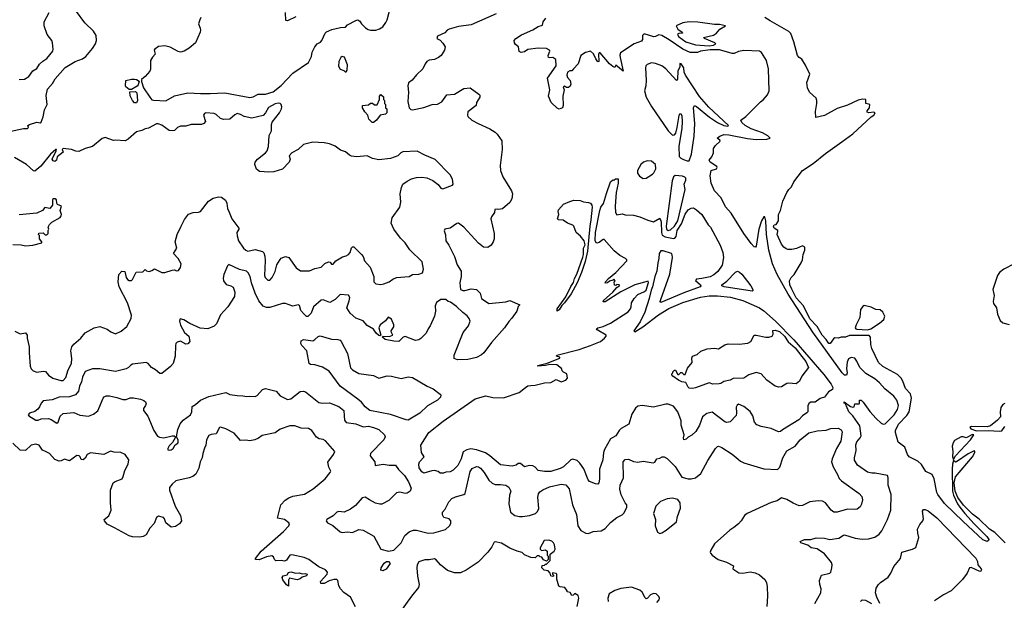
# Model space of a CAD drawing. Extents: x 2087054 to 2277909, y 548907 to 753496.
# Tile 8 of 256: x 2137030 to 2146420, y 593465 to 599005. Entities that reach past the tile are written whole.
import ezdxf

# ---------------------------------------------------------------- set-up
doc = ezdxf.new("R2010")
doc.units = 0

msp = doc.modelspace()

# ---------------------------------------------------------------- linework, layer by layer
at = {"layer": '0CON20XD'}
for points in [[(2136905, 597931.8), (2137065, 597966.7), (2137105, 597967.5), (2137112.5, 597975), (2137107.5, 597995), (2137122.5, 598005), (2137194.1, 598025.9), (2137225, 598021.2), (2137234, 598026), (2137255, 598077.5), (2137266.7, 598145), (2137291.5, 598195), (2137282.8, 598282.8), (2137296.6, 598343.4), (2137343.8, 598396.2), (2137368.2, 598441.8), (2137465, 598548.6), (2137560, 598605), (2137627.9, 598632.1), (2137661.2, 598655), (2137725, 598730.8), (2137752.9, 598775), (2137762.9, 598805), (2137757.8, 598855), (2137735, 598896), (2137652.5, 598975), (2137572.1, 599082.1)], [(2138756.1, 599026.1), (2138747.5, 599002.5), (2138734.2, 598965), (2138752, 598925), (2138755.8, 598905), (2138751.4, 598885), (2138705.7, 598785), (2138646, 598734), (2138598.8, 598705), (2138565, 598694.4), (2138540.9, 598700.9), (2138465, 598744), (2138415, 598755.7), (2138355, 598748.8), (2138317.5, 598725), (2138313.3, 598715), (2138323, 598677), (2138295, 598646.2), (2138276.9, 598615), (2138276, 598534), (2138270, 598515), (2138225, 598462.5), (2138190, 598435), (2138190, 598415), (2138211.2, 598355), (2138270, 598265), (2138291.1, 598241.1), (2138306.8, 598236.8), (2138425, 598229.5), (2138505, 598277.1), (2138632.1, 598307.9), (2138755, 598299.7), (2138845, 598301.5), (2138985, 598308.1), (2139225, 598261.8), (2139255, 598269.2), (2139305, 598294.6), (2139375, 598293.8), (2139445.8, 598315.8), (2139525, 598375.6), (2139634.3, 598495), (2139783.2, 598596.8), (2139811.5, 598655), (2139819.4, 598695), (2139845, 598746.7), (2139865.6, 598774.4), (2139898.7, 598791.3), (2139912, 598805), (2139942.5, 598875), (2139955, 598888), (2140008.3, 598911.7), (2140089.1, 598930.9), (2140135.5, 598934.5), (2140156.7, 598955), (2140235, 598997.5), (2140255, 599002.5), (2140275, 598992.5), (2140290, 598965), (2140328.3, 598928.3), (2140351.7, 598911.7), (2140376.1, 598903.9), (2140425, 598903.8), (2140462.7, 598917.3), (2140491.7, 598938.3), (2140522.3, 598977.7), (2140535.8, 599004.2), (2140566.6, 599123.4)], [(2137025, 598434), (2137075, 598436.2), (2137115.7, 598464.3), (2137154.1, 598515.9), (2137195, 598539.2), (2137218.9, 598581.1), (2137249.7, 598610.3), (2137288.8, 598635), (2137346.7, 598705), (2137350, 598725), (2137343.8, 598785), (2137335.8, 598805), (2137291.4, 598865), (2137262.1, 598945), (2137264.5, 598985), (2137310, 599075)], [(2141575, 599061.2), (2141335, 598957.5), (2141215, 598940.8), (2141125.8, 598914.2), (2141106.1, 598903.9), (2141085, 598880), (2141015, 598846.7), (2141007.5, 598825), (2141039.3, 598809.3), (2141065, 598782.5), (2141088.8, 598745), (2141082.5, 598715), (2141048.1, 598665), (2141025.3, 598644.7), (2140985, 598624.5), (2140935, 598617.8), (2140913.8, 598606.2), (2140898, 598585), (2140876, 598535), (2140815, 598480), (2140772.5, 598427.5), (2140738.1, 598401.9), (2140732.1, 598375), (2140737.9, 598315), (2140731.3, 598225), (2140744.1, 598164.1), (2140758.8, 598148.8), (2140775, 598144.2), (2140885, 598166.9), (2140965, 598197.1), (2141015, 598199.2), (2141055, 598220.5), (2141105, 598288.9), (2141175, 598294.4), (2141265, 598348.6), (2141325, 598355.8), (2141407.5, 598295), (2141417.5, 598285), (2141417.5, 598265), (2141387.5, 598215), (2141382.5, 598185), (2141303.3, 598125), (2141300, 598095), (2141305, 598082.5), (2141342.5, 598045), (2141403.3, 598015), (2141515, 597963.8), (2141565, 597931.2), (2141584.1, 597914.1), (2141627.7, 597847.7), (2141630, 597765), (2141612, 597615), (2141616.7, 597565), (2141636.7, 597505), (2141721.7, 597371.7), (2141728.8, 597345), (2141724, 597295), (2141705, 597260), (2141635, 597200), (2141595, 597192.5), (2141585, 597197.5), (2141562.5, 597195), (2141558, 597165), (2141528, 597125), (2141522.5, 597105), (2141554.4, 596965), (2141555.5, 596914.5), (2141545.7, 596885), (2141525.8, 596855), (2141495, 596830.8), (2141453.3, 596835), (2141405, 596872), (2141265, 597026.2), (2141215, 597063.3), (2141199.3, 597060.7), (2141135, 597017.5), (2141085, 597007.5), (2141079.3, 596990.7), (2141091.7, 596951.7), (2141093.3, 596895), (2141122.7, 596852.7), (2141175.6, 596745.6), (2141200.8, 596665), (2141240.8, 596605), (2141240.6, 596555), (2141226.1, 596493.9), (2141235, 596431.2), (2141255, 596420.8), (2141275, 596420.8), (2141335, 596435.7), (2141385, 596431.4), (2141420, 596395), (2141433.3, 596343.3), (2141505, 596297.5), (2141665, 596314.2), (2141705, 596325.7), (2141800, 596285), (2141785, 596270), (2141770, 596225), (2141724.1, 596155.9), (2141694.2, 596125.8), (2141653.3, 596065), (2141528.8, 595925), (2141456.2, 595825), (2141435, 595808), (2141385, 595782), (2141305, 595764.2), (2141205, 595760), (2141173.3, 595773.3), (2141173.1, 595805), (2141260.8, 596019.2), (2141311.4, 596085), (2141327.3, 596127.3), (2141318, 596155), (2141298.3, 596178.3), (2141255, 596210), (2141195, 596270), (2141138.3, 596308.3), (2141116.4, 596316.4), (2141095, 596336.7), (2141045, 596336.2), (2141005, 596306.2), (2140992.9, 596275), (2140996.4, 596225), (2140987.1, 596175), (2140946, 596084), (2140924.3, 596055), (2140905.8, 596015), (2140855, 595964.3), (2140835, 595951.9), (2140804.2, 595944.2), (2140705, 595981.4), (2140688, 595975), (2140646.8, 595933.2), (2140598, 595938), (2140514, 595955), (2140490, 595975), (2140493.8, 595986.2), (2140555, 595983.3), (2140590, 595995), (2140575, 596020), (2140573.3, 596035), (2140597.5, 596075), (2140597.5, 596095), (2140576.4, 596146.4), (2140545, 596167.5), (2140518.5, 596131.5), (2140468.8, 596095), (2140454.2, 596065), (2140473.8, 595996.2), (2140465, 595990), (2140455, 595993.3), (2140429.5, 596015), (2140402.7, 596052.7), (2140345, 596088.5), (2140305, 596131.1), (2140235, 596158.1), (2140182.5, 596205), (2140150.6, 596255), (2140172.5, 596322.5), (2140176.9, 596355), (2140165, 596376.5), (2140085, 596383.3), (2140037.2, 596335), (2139986.1, 596306.1), (2139925, 596331.9), (2139905, 596330), (2139833.4, 596266.6), (2139808.6, 596205), (2139777.9, 596172.1), (2139765, 596172), (2139738.8, 596198.8), (2139710.9, 596230.9), (2139697.4, 596277.4), (2139685.6, 596285.6), (2139635, 596272.9), (2139565, 596295.8), (2139535, 596298.6), (2139415, 596258.6), (2139385, 596258), (2139351.1, 596271.1), (2139311.3, 596321.3), (2139276.4, 596396.4), (2139240.4, 596495), (2139226.9, 596555), (2139209.3, 596589.3), (2139193.3, 596605), (2139125, 596622.5), (2139025, 596670), (2139011.2, 596655), (2138978, 596575), (2138970.9, 596539.1), (2138973.1, 596515), (2138997.7, 596477.7), (2139045, 596466), (2139064.3, 596454.3), (2139080.5, 596405), (2139079.1, 596365), (2139015, 596265.8), (2138945, 596188.8), (2138907.6, 596102.4), (2138885, 596081.5)], [(2139665, 599031.2), (2139583.3, 598993.3), (2139567.5, 598997.5), (2139563.3, 599075)], [(2144612, 593435), (2144670, 593535), (2144673.3, 593575), (2144660, 593615), (2144656.4, 593653.6), (2144676.2, 593703.8), (2144755.7, 593724.3), (2144766.7, 593735), (2144776, 593775), (2144778, 593805), (2144770.8, 593825), (2144705, 593910), (2144635.4, 593955.4), (2144577.5, 593965), (2144545, 593992.5), (2144480, 594015), (2144472.5, 594025), (2144514.4, 594045.6), (2144575, 594043.8), (2144625, 594061.9), (2144705, 594059.6), (2144755, 594045.7), (2144840.6, 594059.4), (2144885, 594088), (2144895, 594088.8), (2144997.7, 594057.7), (2145065, 594047.1), (2145125, 594050.8), (2145185, 594068.6), (2145225, 594095.7), (2145252.8, 594127.2), (2145305.5, 594235), (2145336.5, 594325), (2145341.4, 594475), (2145312.3, 594562.3), (2145312.7, 594632.7), (2145307.5, 594655), (2145187, 594677), (2145155, 594677.1), (2145115, 594688.1), (2145018.8, 594755), (2144992.7, 594802.7), (2144991.4, 594825), (2145005.6, 594895), (2145005, 594947.5), (2145015, 594976), (2145045.8, 595015), (2145054.2, 595035), (2145041, 595131), (2144975, 595224.4), (2144938.1, 595265), (2144916.4, 595316.4), (2144901.7, 595341.7), (2144893.3, 595345), (2144892.5, 595357.5), (2144953.9, 595313.9), (2144975, 595307.5), (2144988.3, 595311.7), (2144995, 595340), (2145035, 595340), (2145040, 595345), (2145040, 595375), (2145055, 595373.3), (2145075, 595355.5), (2145137.9, 595267.9), (2145199.2, 595199.2), (2145245, 595156.4), (2145265, 595145.9), (2145285, 595149.6), (2145369.5, 595235), (2145402.2, 595285), (2145409.3, 595325), (2145394.3, 595374.3), (2145365, 595414.5), (2145281.7, 595481.7), (2145230.3, 595540.3), (2145185, 595579.6), (2145098.5, 595628.5), (2145042.5, 595685), (2145015, 595746), (2144995, 595774.2), (2144958.8, 595781.2), (2144935, 595770), (2144921.3, 595738.7), (2144913.9, 595676.1), (2144920.5, 595635), (2144915, 595614.3), (2144895, 595613.1), (2144875, 595634.4), (2144592.7, 596022.7), (2144357.9, 596385), (2144252.5, 596575), (2144210.2, 596675), (2144175.3, 596805), (2144152.5, 596955), (2144145, 597087.5), (2144135.5, 597125.5), (2144125, 597124), (2144105, 597087.5), (2144080.2, 597005), (2144055, 596843.8), (2144046.1, 596833.9), (2144035, 596838.9), (2144005, 596870.4), (2143935, 596965.6), (2143815, 597158.2), (2143760.6, 597220.6), (2143720.3, 597305), (2143655, 597372.3), (2143623.2, 597445), (2143613.9, 597516.1), (2143625, 597567.5), (2143675, 597583.3), (2143682.5, 597595), (2143677.5, 597605), (2143613.8, 597645), (2143604, 597665), (2143630, 597695), (2143647.5, 597735), (2143646.2, 597775), (2143664.5, 597805.5), (2143710, 597845), (2143707.5, 597855), (2143682.5, 597875), (2143706.7, 597895), (2143745, 597909.2), (2143792.8, 597907.2), (2143971.9, 597871.9), (2144055, 597862.9), (2144156.2, 597863.8), (2144186, 597875), (2144165, 597898.1), (2144115.2, 597925.2), (2144004.8, 597964.8), (2143947.5, 597995), (2143916.7, 598025), (2143907.5, 598045), (2143955, 598082.5), (2144095, 598222.5), (2144119.5, 598240.5), (2144160.7, 598289.3), (2144177.5, 598325), (2144171.2, 598535), (2144153.3, 598615), (2144105, 598692.5), (2144085, 598706), (2143935, 598710.8), (2143885, 598701.2), (2143845, 598683.3), (2143823, 598683), (2143705, 598716.7), (2143615, 598716.2), (2143523.9, 598706.1), (2143495, 598692.5), (2143425, 598693.3), (2143355, 598724.3), (2143225, 598814), (2143155, 598854.6), (2143125, 598859.1), (2143095, 598844.5), (2143076.9, 598843.1), (2142985, 598869.2), (2142968.8, 598855), (2142969.2, 598815), (2142960.6, 598799.4), (2142890, 598775), (2142760.3, 598689.7), (2142753.4, 598666.6), (2142755.5, 598645), (2142785, 598513.3), (2142715, 598570), (2142705, 598550), (2142685, 598557.5), (2142653.8, 598585), (2142565, 598687.5), (2142555, 598690), (2142550, 598675), (2142552.5, 598607.5), (2142545, 598602.5), (2142525, 598632), (2142500.9, 598680.9), (2142475, 598704), (2142425, 598691.4), (2142382.5, 598665), (2142356.1, 598583.9), (2142312.5, 598535), (2142295, 598517.5), (2142275, 598516.7), (2142254.2, 598505.8), (2142246.7, 598475), (2142253.9, 598453.9), (2142280, 598425), (2142285, 598390), (2142278.3, 598371.7), (2142265, 598358.8), (2142245, 598356.7), (2142225, 598370), (2142214, 598366), (2142222, 598335), (2142208.6, 598275), (2142214, 598185), (2142205.9, 598164.1), (2142175, 598150), (2142155, 598161.2), (2142100, 598215), (2142072.5, 598275), (2142085.7, 598335), (2142063.2, 598446.8), (2142145.7, 598565), (2142142.5, 598625), (2142115, 598643.8), (2142085, 598640), (2142073.3, 598645), (2142070, 598665), (2142086.7, 598705), (2142083.3, 598715), (2142055, 598729.2), (2141975, 598734.3), (2141875, 598719.2), (2141845, 598699.5), (2141813, 598693), (2141792.9, 598702.9), (2141788.1, 598745), (2141758.9, 598768.9), (2141749.1, 598785), (2141746.2, 598805), (2141760, 598825), (2141815, 598859.2), (2141925, 598908.6), (2141975, 598940.8), (2142015.9, 598954.1), (2142022.9, 598985), (2142048.9, 599021.1)], [(2143605, 598756.2), (2143645, 598762.5), (2143670, 598775), (2143660, 598785), (2143560, 598825), (2143550, 598835), (2143645, 598856.7), (2143673.9, 598876.1), (2143705.9, 598914.1), (2143760, 598945), (2143705, 598959.2), (2143655, 598959.6), (2143497.5, 598982.5), (2143415, 598985.4), (2143355, 598974.4), (2143292, 598945), (2143305.5, 598915.5), (2143347.5, 598885), (2143350, 598875), (2143317, 598873), (2143303.6, 598866.4), (2143313.3, 598845), (2143382.5, 598795), (2143475, 598766), (2143605, 598756.2)], [(2145955, 594643.8), (2146116.7, 594835), (2146140, 594875), (2146140, 594885), (2146135, 594890), (2146125, 594887.5), (2146075, 594862.5), (2145965, 594786.2), (2145955, 594783.8), (2145935, 594800), (2145925.4, 594764.6), (2145922.9, 594715), (2145925, 594507.5), (2145935, 594467.5), (2145974.3, 594385), (2145995, 594354.7), (2146042.8, 594292.8), (2146133.8, 594193.8), (2146253.6, 594075), (2146271.9, 594045), (2146270, 594035), (2146255, 594027.8), (2146215, 594043.4), (2146027.6, 594217.6), (2145850.1, 594390.1), (2145784.8, 594475), (2145775.3, 594495), (2145751.1, 594625), (2145732.9, 594665), (2145670.8, 594695), (2145630.3, 594760.3), (2145595, 594792.5), (2145512.7, 594835), (2145497.9, 594855), (2145471.1, 594925), (2145407.1, 594975), (2145380.7, 595065), (2145381.1, 595085), (2145410.8, 595145), (2145489.9, 595230.1), (2145512.8, 595265), (2145535.4, 595395), (2145523.9, 595433.9), (2145477.6, 595487.6), (2145453.1, 595555), (2145436, 595585), (2145400.3, 595620.3), (2145260, 595695), (2145220, 595735), (2145155, 595866.7), (2145146.5, 595905), (2145143.3, 595975), (2145130.6, 595990.6), (2144945, 595990.6), (2144905, 595975.8), (2144865, 595977.5), (2144835, 595967.5), (2144805, 595970), (2144789.7, 595960.3), (2144760, 595915), (2144745, 595914.4), (2144722.2, 595952.2), (2144682.3, 595995), (2144636.4, 596076.3), (2144565, 596149.4), (2144503.7, 596273.7), (2144435, 596352.5), (2144393.1, 596435), (2144374.4, 596475.6), (2144371.2, 596515), (2144385.9, 596544.1), (2144415.9, 596574.1), (2144483.8, 596685), (2144496, 596715), (2144502, 596765), (2144516, 596805), (2144516.7, 596835), (2144495, 596846), (2144438.3, 596821.7), (2144395, 596813.8), (2144355, 596813.3), (2144339.3, 596819.3), (2144316.1, 596836.1), (2144295, 596862.5), (2144252.5, 596955), (2144261.2, 596985), (2144258.8, 596995), (2144225, 597017.5), (2144220, 597035), (2144225, 597047.5), (2144245, 597052.5), (2144266.2, 597085), (2144268, 597145), (2144285.2, 597185), (2144308.9, 597275), (2144345.2, 597355), (2144364.4, 597385.6), (2144390, 597410), (2144413.2, 597456.8), (2144495, 597566.9), (2144598.4, 597631.6), (2144715, 597729.5), (2144869.9, 597840.1), (2144976.1, 597915), (2145151.1, 598078.9), (2145175.5, 598095), (2145187.7, 598117.7), (2145175, 598122.5), (2145126.4, 598116.4), (2145113.6, 598123.6), (2145113.3, 598135), (2145133.3, 598165), (2145137.5, 598195), (2145100, 598205), (2145100, 598245), (2145066.4, 598246.4), (2145025, 598237.1), (2144925, 598191.1), (2144825, 598156.2), (2144705, 598090.5), (2144621.7, 598071.7), (2144617.9, 598127.9), (2144633.1, 598205), (2144633.1, 598235), (2144625, 598255.5), (2144563.2, 598315), (2144543.3, 598355), (2144537.5, 598405), (2144564.4, 598485), (2144525, 598570), (2144488, 598628), (2144462.5, 598645), (2144447.5, 598665), (2144413.9, 598793.9), (2144382.7, 598872.7), (2144365, 598893.3), (2144187.5, 598995), (2144136.4, 599026.4)], [(2140145, 598507.5), (2140152.5, 598525), (2140156.7, 598575), (2140126.1, 598646.1), (2140105, 598652.5), (2140093.3, 598645), (2140074, 598605), (2140071.7, 598561.7), (2140085, 598532.5), (2140121.7, 598521.7), (2140135, 598507.5), (2140145, 598507.5)], [(2143395, 597656.9), (2143415, 597659.2), (2143437.8, 597722.2), (2143463.7, 597895), (2143468.5, 598015), (2143456.7, 598163.3), (2143464.8, 598185.2), (2143485, 598176.6), (2143607.8, 598075), (2143684.2, 598025), (2143745.8, 597995), (2143782.3, 597987.7), (2143789.2, 597995), (2143601.1, 598171.1), (2143512.9, 598272.9), (2143379.5, 598475), (2143367.5, 598505), (2143363.8, 598545), (2143338.8, 598585), (2143324, 598586), (2143326.1, 598553.9), (2143305.9, 598514.1), (2143302.5, 598437.5), (2143295, 598426.2), (2143193.2, 598535), (2143155, 598566.4), (2143095, 598587.1), (2143055, 598593.8), (2143015, 598577.5), (2143002.5, 598565), (2142996.7, 598545), (2143006, 598425), (2143002, 598375), (2142988.8, 598325), (2143004.8, 598265), (2143055, 598177.5), (2143215, 597945.5), (2143255, 597904.4), (2143274.1, 597905.9), (2143286.9, 597923.1), (2143300.8, 597975), (2143317.7, 598092.3), (2143325, 598107.5), (2143335, 598110), (2143345, 598086.7), (2143348.1, 598035), (2143345, 597967.5), (2143329.8, 597875), (2143316, 597795), (2143319.5, 597699.5), (2143333.8, 597683.8), (2143359.9, 597669.9), (2143395, 597656.9)], [(2138095, 598340), (2138075, 598340), (2138042.5, 598365), (2138037.5, 598375), (2138042.5, 598425), (2138095, 598437.1), (2138125, 598437.5), (2138143.9, 598433.9), (2138168.3, 598418.3), (2138160, 598385), (2138149.3, 598370.7), (2138095, 598340)], [(2138145, 598212.5), (2138123.3, 598213.3), (2138105, 598232.5), (2138085, 598280), (2138081.7, 598318.3), (2138135, 598320), (2138148.3, 598308.3), (2138152.5, 598235), (2138145, 598212.5)], [(2140405, 598023.3), (2140392.5, 598025), (2140360, 598055), (2140350, 598095), (2140322.5, 598125), (2140300, 598165), (2140300, 598185), (2140357, 598193), (2140375, 598210), (2140395, 598210), (2140413, 598193), (2140438.3, 598191.7), (2140460, 598245), (2140460, 598275), (2140475, 598290), (2140498.3, 598268.3), (2140500, 598245), (2140510, 598235), (2140510, 598205), (2140520, 598195), (2140520, 598165), (2140530, 598155), (2140530, 598115), (2140517, 598103), (2140467, 598093), (2140432.5, 598045), (2140405, 598023.3)], [(2136985, 596032), (2137035, 596006.7), (2137085, 596018.8), (2137100, 595995), (2137100, 595965), (2137121.4, 595885), (2137119.4, 595825), (2137129.7, 595699.7), (2137138.8, 595675), (2137160, 595655), (2137195, 595641.4), (2137255, 595650), (2137275, 595647.5), (2137304.5, 595614.5), (2137345, 595585.6), (2137422.6, 595562.6), (2137445, 595563.1), (2137469.5, 595590.5), (2137493.4, 595665), (2137524.6, 595725), (2137528.7, 595771.3), (2137517.8, 595845), (2137527.8, 595885), (2137545, 595910), (2137612.6, 595967.4), (2137655, 596018.1), (2137740, 596065), (2137795, 596078.6), (2137863.6, 596053.6), (2137897.9, 596027.9), (2137945, 596008), (2137998.3, 596031.7), (2138051.7, 596078.3), (2138093.3, 596155), (2138095.9, 596185.9), (2138057.5, 596305), (2137977.2, 596457.2), (2137970, 596505), (2137975.6, 596575), (2138005, 596606.9), (2138032.5, 596602.5), (2138044, 596545), (2138056.7, 596525), (2138075, 596516), (2138095, 596516.7), (2138106.7, 596525), (2138140, 596595), (2138205, 596600), (2138225, 596620), (2138238.3, 596608.3), (2138263.6, 596603.6), (2138289.5, 596610.5), (2138315, 596626.7), (2138385, 596592.5), (2138415.6, 596594.4), (2138485, 596616.7), (2138505, 596617.5), (2138525, 596607.5), (2138545, 596612.5), (2138565, 596640), (2138570, 596675), (2138540, 596725), (2138497.5, 596775), (2138530, 596825), (2138513.1, 596885), (2138532.7, 596955), (2138570.9, 597035), (2138602.7, 597097.3), (2138640.5, 597149.5), (2138683.3, 597166.7), (2138735, 597168.3), (2138754.8, 597175.2), (2138831.8, 597275), (2138875, 597303.2), (2138925, 597314.3), (2138955, 597310.8), (2138991.7, 597281.7), (2139004.4, 597255), (2139011.1, 597205), (2139028.5, 597168.5), (2139053.1, 597105), (2139120, 597015), (2139120.8, 597005), (2139102.1, 596975), (2139103.4, 596943.4), (2139117.1, 596895), (2139164.4, 596824.4), (2139185, 596805.5), (2139205, 596797.1), (2139275, 596813.4), (2139345, 596792.7), (2139359.8, 596779.8), (2139368.1, 596748.1), (2139369.7, 596705), (2139365.6, 596565), (2139370.8, 596545), (2139395, 596520), (2139415, 596520), (2139438, 596545), (2139465, 596603.3), (2139483.2, 596666.8), (2139514.2, 596715.8), (2139525, 596728.8), (2139565, 596746.2), (2139596.7, 596735), (2139666, 596636), (2139707.5, 596607.5), (2139792.4, 596607.6), (2139845, 596630.8), (2139905, 596642.7), (2139941.3, 596678.7), (2139975, 596695.6), (2139992, 596692), (2140005, 596671.2), (2140018, 596672), (2140044.2, 596705.8), (2140107, 596743), (2140145, 596751.9), (2140165.4, 596764.6), (2140182.5, 596785), (2140195, 596827.5), (2140205, 596837.5), (2140215, 596837.5), (2140290, 596765), (2140304.2, 596745), (2140318, 596705), (2140372.5, 596645), (2140406.5, 596555), (2140407.5, 596505), (2140425, 596483.8), (2140475, 596478), (2140504, 596484), (2140555, 596502.5), (2140589.8, 596530.2), (2140625, 596545.5), (2140745, 596554), (2140777.3, 596572.7), (2140835, 596578.6), (2140870.5, 596589.5), (2140881.2, 596625), (2140867.1, 596695), (2140750.7, 596810.7), (2140705, 596875.7), (2140661.3, 596921.3), (2140598.1, 597005), (2140573.1, 597065), (2140581.9, 597115), (2140654.3, 597215), (2140665.7, 597265), (2140657.9, 597345), (2140671.5, 597405), (2140685, 597435.6), (2140725, 597465.5), (2140765, 597487.3), (2140815, 597500), (2140865, 597503.5), (2140913.2, 597496.8), (2140970.9, 597470.9), (2141021.4, 597431.4), (2141045, 597398.6), (2141065, 597392.5), (2141157.5, 597425), (2141162.5, 597435), (2141157.5, 597485), (2141135.9, 597525.9), (2140992.3, 597672.3), (2140895, 597712.5), (2140821.2, 597751.2), (2140685, 597743.8), (2140665.9, 597734.1), (2140636.7, 597705), (2140565, 597681.2), (2140455, 597666.4), (2140395, 597681.2), (2140345, 597705.6), (2140245, 597695.5), (2140195, 597703.1), (2140175, 597711.1), (2140135.6, 597745), (2140090.1, 597760.1), (2140039.3, 597799.3), (2139985, 597820.5), (2139935, 597831.5), (2139825, 597837.8), (2139736.6, 597813.4), (2139685, 597765.8), (2139625.8, 597735), (2139598.8, 597705), (2139610, 597675), (2139598.8, 597645), (2139535, 597580), (2139455, 597553), (2139405, 597550), (2139315.9, 597555.9), (2139288.3, 597578.3), (2139273.8, 597625), (2139276.7, 597645), (2139296.7, 597675), (2139375, 597734), (2139390.8, 597755), (2139403.4, 597796.6), (2139409.1, 597900.9), (2139430, 597945), (2139430, 598005), (2139437.5, 598027.5), (2139506.9, 598115), (2139525.5, 598155), (2139529.1, 598175), (2139524.5, 598194.5), (2139514, 598205), (2139495, 598210), (2139465, 598203.1), (2139403.2, 598166.8), (2139374.5, 598115.5), (2139350.3, 598089.7), (2139245, 598066.4), (2139170, 598080), (2139135, 598102), (2139105, 598108.8), (2139081.2, 598098.8), (2139035, 598055.8), (2138975, 598052.9), (2138943.4, 598063.4), (2138905, 598099.2), (2138885, 598110), (2138805, 598116.7), (2138791.1, 598108.9), (2138784.4, 598095), (2138800.8, 598035), (2138785, 598015.8), (2138765, 598005.6), (2138666.1, 598006.1), (2138615, 597990), (2138565, 597988.9), (2138535, 597975.8), (2138505, 597947.5), (2138485.6, 597944.4), (2138455, 597949.4), (2138385, 597998.1), (2138351.7, 598011.7), (2138335, 598011.2), (2138259.2, 597969.2), (2138227.5, 597965), (2138195, 597948.1), (2138145, 597935.5), (2138065.8, 597865), (2138035, 597850.6), (2137945, 597856.7), (2137925, 597852.5), (2137845, 597880), (2137815, 597872), (2137725, 597795.5), (2137654.7, 597775.3), (2137595, 597747.9), (2137565, 597750), (2137525, 597767.5), (2137444.5, 597775.5), (2137436.2, 597765), (2137445, 597742.5), (2137385.8, 597695), (2137380.6, 597665), (2137365, 597651.4), (2137347.9, 597657.9), (2137340.6, 597675), (2137377.5, 597755), (2137380, 597765), (2137375, 597767.5), (2137325, 597721.9), (2137232.8, 597607.2), (2137175, 597559.4), (2137162.1, 597562.1), (2137095, 597623.1), (2136980.2, 597690.2)], [(2142975, 597490), (2143005, 597493.3), (2143065, 597532.5), (2143077.5, 597545), (2143096.4, 597583.6), (2143093.3, 597625), (2143055, 597655.6), (2143015, 597657.3), (2142978, 597645), (2142954.4, 597625), (2142922, 597565), (2142922.3, 597542.3), (2142942.3, 597512.3), (2142975, 597490)], [(2142545, 594573.3), (2142520, 594575), (2142465, 594597.5), (2142450.6, 594615), (2142408.8, 594718.8), (2142372.1, 594775), (2142345, 594800), (2142305, 594812.2), (2142285, 594805.6), (2142215, 594739.6), (2142185, 594722.3), (2142095, 594695.4), (2142035, 594692.7), (2141975, 594704.4), (2141946.5, 594736.5), (2141925, 594747.8), (2141888.3, 594751.7), (2141845, 594740), (2141805, 594772), (2141785, 594770), (2141763.3, 594755), (2141725, 594745.8), (2141616.7, 594756.7), (2141513.1, 594845), (2141472.3, 594872.3), (2141385, 594902.1), (2141331.1, 594908.9), (2141295, 594902.2), (2141258.5, 594881.5), (2141240.6, 594815), (2141208, 594752), (2141165, 594707.5), (2141135, 594692.5), (2141095, 594687.5), (2141073, 594677), (2141038.3, 594678.3), (2141020, 594695), (2140985, 594702.5), (2140961.7, 594701.7), (2140885, 594677.5), (2140865, 594690), (2140840.5, 594730.5), (2140836, 594765), (2140843.2, 594786.8), (2140887.5, 594835), (2140862, 594875), (2140854.4, 594945), (2140931.1, 595065), (2141067.9, 595175), (2141375, 595386.4), (2141475, 595416.7), (2141541.2, 595401.2), (2141643, 595397), (2141792.7, 595447.3), (2141852.9, 595497.1), (2141875, 595510), (2141905, 595516), (2141945, 595518), (2142035, 595538.8), (2142095, 595543.3), (2142145, 595573.3), (2142195, 595550), (2142237.5, 595565), (2142253.3, 595585), (2142246.7, 595625), (2142215, 595642.5), (2142203.9, 595653.9), (2142196.2, 595676.2), (2142151.2, 595711.2), (2142085, 595714.3), (2142045.7, 595704.3), (2141970, 595700), (2141970, 595705), (2142061.2, 595728.8), (2142180, 595775), (2142180, 595785), (2142150, 595795), (2142153.3, 595805), (2142365, 595859.2), (2142474, 595895), (2142568, 595935), (2142606, 595965), (2142622, 595985), (2142622, 595995), (2142536.2, 596045), (2142530, 596055), (2142542.5, 596065), (2142595, 596078.8), (2142665, 596110), (2142831.7, 596218.3), (2142853.9, 596246.1), (2142861.2, 596265), (2142863.3, 596305), (2142890, 596345), (2142925, 596383.3), (2142989.2, 596410.8), (2143005, 596423.3), (2143026.4, 596496.4), (2143025, 596510), (2142895, 596476.4), (2142762.7, 596407.3), (2142615, 596312.9), (2142593.6, 596313.6), (2142596.7, 596325), (2142686.7, 596405), (2142725, 596450), (2142747.5, 596465), (2142750, 596475), (2142725, 596480), (2142715, 596470), (2142701.7, 596471.7), (2142700, 596505), (2142710, 596515), (2142695, 596530), (2142685, 596520), (2142655, 596510), (2142637, 596493), (2142615, 596490), (2142617.5, 596505), (2142643.8, 596535), (2142715.8, 596594.2), (2142819.2, 596705), (2142820, 596715), (2142808, 596725), (2142753.9, 596753.9), (2142698.3, 596798.3), (2142605, 596906.7), (2142595, 596908.8), (2142555, 596878.8), (2142535, 596872.5), (2142526.7, 596876.7), (2142518.8, 596898.8), (2142521.5, 596975), (2142561.5, 597185), (2142571.4, 597215), (2142598.7, 597251.3), (2142625, 597346.7), (2142665, 597457.5), (2142685, 597477.5), (2142695, 597472.5), (2142713, 597487), (2142736.7, 597486.7), (2142736.5, 597445), (2142718.8, 597355), (2142708.5, 597225), (2142713.3, 597165), (2142725, 597143.3), (2142775, 597151.2), (2142805, 597142), (2142885, 597140), (2142945, 597124), (2143018.8, 597091.2), (2143075, 597077.5), (2143135, 597111.2), (2143147.1, 597077.1), (2143151.1, 596975), (2143158.5, 596948.5), (2143185, 596932.7), (2143265, 596917.8), (2143278, 596922), (2143289.1, 596935), (2143301.3, 596995), (2143342.8, 597057.2), (2143375, 597150), (2143405, 597190), (2143435, 597207.5), (2143455, 597210), (2143485, 597192.1), (2143536, 597146), (2143596.9, 597046.9), (2143616.4, 597025), (2143711.3, 596855), (2143735.9, 596785), (2143741.7, 596735), (2143727.8, 596662.2), (2143688.6, 596601.4), (2143650.2, 596569.8), (2143615, 596550.5), (2143534.7, 596535.3), (2143485, 596528.8), (2143473.9, 596516.1), (2143521.9, 596475), (2143527.1, 596465), (2143518.6, 596455), (2143362.1, 596397.9), (2143145, 596307.1), (2143138.1, 596315), (2143142.9, 596335), (2143231.6, 596578.4), (2143256, 596735), (2143252.7, 596762.7), (2143244.7, 596774.7), (2143165, 596800), (2143145, 596798.5), (2143128.6, 596775), (2143126.7, 596725), (2143114.7, 596685), (2143105, 596605.7), (2143086.4, 596555), (2143066.4, 596455), (2143052.2, 596425), (2143034.1, 596345.9), (2142991.5, 596215), (2142947.3, 596122.7), (2142887.5, 596035), (2142895, 596027.5), (2142972, 596075), (2143122, 596188), (2143221.3, 596248.7), (2143355, 596308), (2143522.4, 596357.6), (2143605, 596369.5), (2143685, 596370.1), (2143807.5, 596357.5), (2143926.8, 596326.8), (2144085.5, 596255.5), (2144126.9, 596226.9), (2144239, 596129), (2144411.8, 595951.8), (2144698.3, 595618.3), (2144767.4, 595527.4), (2144784.4, 595495), (2144782.7, 595477.3), (2144744.2, 595455), (2144705, 595402), (2144665, 595389.2), (2144615, 595357.1), (2144575, 595355.7), (2144558, 595345), (2144547.1, 595325), (2144545.7, 595265), (2144537.6, 595252.4), (2144495, 595225.6), (2144461.5, 595188.5), (2144305, 595093.3), (2144285, 595075.6), (2144265, 595072.3), (2144195.2, 595105.2), (2144102, 595125), (2144060, 595140), (2144038.1, 595165), (2144020.9, 595225), (2143995, 595265.6), (2143935, 595314.3), (2143885, 595336), (2143872.1, 595327.9), (2143862.1, 595307.9), (2143866.9, 595255), (2143861.3, 595228.7), (2143805, 595168.6), (2143775, 595160.8), (2143755, 595166.7), (2143635, 595258.8), (2143583, 595247), (2143541.9, 595215), (2143512, 595135), (2143476.7, 595075), (2143440.7, 595039.3), (2143405, 595022.5), (2143385, 595002.5), (2143365, 594997.5), (2143360, 595015), (2143367, 595043), (2143338.1, 595135), (2143338.7, 595178.7), (2143307.5, 595265), (2143265, 595316.9), (2143215, 595335.7), (2143193, 595337), (2143075, 595306.9), (2142965, 595325.5), (2142925, 595316.5), (2142901.2, 595298.8), (2142867.3, 595242.7), (2142839.4, 595145), (2142765, 595104.4), (2142745.7, 595085), (2142714.5, 595035.5), (2142663.3, 595006.7), (2142606.9, 594903.1), (2142596.7, 594875), (2142592.1, 594805), (2142558.8, 594715), (2142560.5, 594619.5), (2142553.3, 594585), (2142545, 594573.3)], [(2143215, 596994.2), (2143235, 597001.6), (2143273.6, 597035), (2143306.6, 597085), (2143377.5, 597385), (2143367.1, 597435), (2143383, 597475), (2143382.6, 597492.6), (2143373.8, 597503.8), (2143352.4, 597512.4), (2143281.2, 597518.8), (2143265.2, 597504.9), (2143252.5, 597467.5), (2143195.4, 597035.4), (2143199.8, 597005), (2143215, 596994.2)], [(2137085, 596846.7), (2137155, 596853.3), (2137240, 596875), (2137240, 596885), (2137220, 596915), (2137220, 596945), (2137210, 596955), (2137211.7, 596968.3), (2137255, 596970), (2137271.7, 596951.7), (2137288.3, 596951.7), (2137300, 596965), (2137300, 596995), (2137307.5, 597005), (2137300, 597025), (2137315, 597050), (2137335, 597072.5), (2137415, 597117.5), (2137427, 597133), (2137430, 597145), (2137417.5, 597185), (2137430, 597225), (2137391.7, 597241.7), (2137383, 597253), (2137380, 597285), (2137367.5, 597295), (2137353, 597297), (2137341.7, 597288.3), (2137342.5, 597235), (2137317, 597203), (2137268.3, 597211.7), (2137247.5, 597185), (2137195, 597160.6), (2137025, 597142.5)], [(2142155, 596224), (2142155, 596247.5), (2142238, 596362), (2142285, 596460), (2142312.8, 596497.2), (2142320.6, 596535), (2142342.2, 596577.8), (2142400.5, 596739.5), (2142407.5, 596765), (2142407.8, 596825), (2142424.1, 596855.9), (2142414, 596895), (2142379.7, 596939.7), (2142336, 596975), (2142315.7, 597035), (2142306, 597045), (2142255, 597062.9), (2142211.7, 597091.7), (2142167, 597097), (2142157.5, 597105), (2142172.5, 597145), (2142163.8, 597173.8), (2142168.3, 597191.7), (2142216.4, 597243.6), (2142275, 597271.2), (2142315, 597282), (2142375, 597280), (2142405.9, 597265.9), (2142455, 597260.8), (2142473.3, 597253.3), (2142485, 597236.7), (2142487.9, 597215), (2142477.5, 597095), (2142465.8, 597035.8), (2142445.6, 596795), (2142422.4, 596697.6), (2142387.5, 596592.5), (2142345.6, 596494.4), (2142289.7, 596390.3), (2142226.8, 596303.2), (2142200.8, 596279.2), (2142175, 596236.7), (2142155, 596224)], [(2136965, 596860), (2137045, 596856.2), (2137085, 596846.7)], [(2146513.4, 596676.6), (2146415, 596624.4), (2146375, 596592.9), (2146355.6, 596565), (2146311.2, 596431.2), (2146324, 596375), (2146313.3, 596315), (2146317, 596297), (2146346.4, 596256.4), (2146356.1, 596196.1), (2146381.2, 596135), (2146405, 596113.3), (2146465.8, 596095.8)], [(2144015, 596415.7), (2143748.8, 596455), (2143725.7, 596465), (2143726.9, 596475), (2143775, 596511.2), (2143855, 596595.3), (2143875, 596605.9), (2143895, 596597.6), (2143916.5, 596576.6), (2144002.8, 596465), (2144024.3, 596425), (2144015, 596415.7)], [(2145115, 596044.6), (2145145.8, 596055), (2145229.1, 596110.9), (2145270, 596145), (2145281.4, 596175), (2145260, 596215), (2145235.4, 596235.4), (2145195, 596241.1), (2145150.9, 596260.9), (2145085, 596278.9), (2145070, 596270), (2145049.8, 596240.2), (2145040.6, 596165), (2145005.8, 596095), (2144998.8, 596065), (2145004.3, 596054.3), (2145012.3, 596052.3), (2145115, 596044.6)], [(2138885, 596081.5), (2138825, 596056.9), (2138752.6, 596062.6), (2138651.2, 596105), (2138595, 596140), (2138560, 596150), (2138552.8, 596127.2), (2138562, 596092), (2138601.5, 596021.5), (2138642.9, 595985), (2138652, 595935), (2138635, 595913.3), (2138615, 595908), (2138565, 595936.2), (2138530.7, 595929.3), (2138520, 595915), (2138516, 595895), (2138514, 595796), (2138493.8, 595725), (2138469.2, 595695), (2138385, 595630), (2138365, 595628.6), (2138325.4, 595665.4), (2138287.9, 595687.9), (2138256, 595726), (2138235, 595733.3), (2138105, 595717.8), (2138089.7, 595710.3), (2138068, 595685), (2138046.2, 595673.8), (2137945, 595648.5), (2137793.1, 595673.1), (2137725, 595672.5), (2137655, 595648.8), (2137630, 595595), (2137620.2, 595549.8), (2137600.1, 595509.9), (2137589.5, 595460.5), (2137562.5, 595425), (2137505, 595407.7), (2137405, 595403.3), (2137341.1, 595378.9), (2137255, 595366.9), (2137233.3, 595346.7), (2137219.1, 595310.9), (2137202.2, 595287.8), (2137173, 595267), (2137125, 595252), (2137112, 595235), (2137116.2, 595225), (2137185, 595183.6), (2137205, 595184.4), (2137235, 595197.7), (2137305, 595200.9), (2137330.8, 595190.8), (2137385, 595153.8), (2137396.9, 595165), (2137417.1, 595222.9), (2137445, 595246.9), (2137545.9, 595255.9), (2137605, 595230.6), (2137685, 595222.5), (2137735, 595242.5), (2137775, 595273.3), (2137785.6, 595295), (2137825.6, 595395), (2137835, 595407.5), (2137854.1, 595415.9), (2137885, 595415.8), (2137955, 595401.5), (2138015, 595382), (2138045, 595382), (2138085, 595396.5), (2138115, 595397.9), (2138183.3, 595385), (2138215, 595372.5), (2138230.4, 595360.4), (2138235.3, 595345), (2138229.6, 595325), (2138209.5, 595295), (2138209.6, 595275), (2138251, 595221), (2138308.8, 595085), (2138345, 595032.2), (2138362.2, 595022.2), (2138405, 595015.4), (2138485.6, 595035.6), (2138504.2, 595034.2), (2138513.8, 595025), (2138514, 595015), (2138487.8, 594972.2), (2138455, 594938.8), (2138441.2, 594915), (2138441.7, 594901.7), (2138457.7, 594897.7), (2138475, 594900), (2138495, 594912.7), (2138511.2, 594948.8), (2138537.1, 594965), (2138541.9, 594975), (2138540, 594995), (2138526.7, 595025), (2138536.5, 595095), (2138560.2, 595149.8), (2138589.4, 595185), (2138658.1, 595235), (2138671.5, 595265), (2138675.7, 595315), (2138705, 595332.1), (2138755, 595376.2), (2138835, 595410), (2138995, 595448), (2139035, 595430), (2139105, 595419.2), (2139157.3, 595417.3), (2139195, 595408.8), (2139226.1, 595413.9), (2139275, 595411.2), (2139295, 595418.8), (2139345, 595475.5), (2139375, 595487.7), (2139475, 595460.5), (2139515, 595415.8), (2139585, 595380.8), (2139615, 595388), (2139705, 595457.5), (2139735, 595460.8), (2139755, 595455.8), (2139882, 595352), (2139915, 595346.2), (2139985, 595350.5), (2140075, 595315.6), (2140121.1, 595275), (2140124.6, 595225.4), (2140126.8, 595185), (2140145, 595161.3), (2140235, 595148.2), (2140305, 595119.5), (2140355, 595127.7), (2140403.3, 595115), (2140453.8, 595095), (2140508, 595045), (2140515.7, 595025), (2140501.1, 594995), (2140376.2, 594865), (2140372.5, 594845), (2140417, 594787), (2140420, 594750), (2140495, 594764.4), (2140554.5, 594754.5), (2140615, 594754.2), (2140641.7, 594711.7), (2140698.5, 594655), (2140736.4, 594595), (2140764.4, 594535), (2140755, 594508), (2140725, 594487.5), (2140705, 594485.8), (2140655, 594496.9), (2140625, 594490), (2140551.7, 594418.3), (2140485, 594383.6), (2140465, 594381.8), (2140422.3, 594392.3), (2140366.7, 594425), (2140325, 594448.8), (2140296.4, 594443.6), (2140231.7, 594368.3), (2140185, 594334.2), (2140125, 594306), (2140075, 594311.2), (2140055, 594306.2), (2140019.5, 594270.5), (2139960, 594235), (2139953.8, 594225), (2139966.2, 594205), (2140015, 594179.2), (2140085, 594120), (2140105, 594112.7), (2140155, 594117.1), (2140205, 594110.8), (2140265, 594140.8), (2140305, 594135.7), (2140406.3, 594076.3), (2140475, 593952.5), (2140545.6, 593935.6), (2140599.2, 593945), (2140668, 594015), (2140702, 594085), (2140745, 594120), (2140765, 594128.8), (2140785, 594136), (2140815, 594135.8), (2140925, 594106.4), (2140978.5, 594108.5), (2141089.4, 594140.6), (2141129.2, 594175), (2141140.7, 594199.3), (2141142.5, 594225), (2141125, 594242.1), (2141075.6, 594255.6), (2141060.9, 594280.9), (2141063.1, 594305), (2141088.2, 594335), (2141122.2, 594405), (2141150, 594435), (2141185, 594452.7), (2141265, 594473.3), (2141278.1, 594485), (2141325.8, 594694.2), (2141345, 594721.9), (2141385, 594742.9), (2141405, 594739.4), (2141425.8, 594725.8), (2141460.8, 594685), (2141502.6, 594612.6), (2141535, 594583.2), (2141565, 594568.9), (2141615, 594571.1), (2141665, 594562.9), (2141694, 594545), (2141712.5, 594505), (2141702.1, 594467.9), (2141694.1, 594384.1), (2141710.6, 594305), (2141752, 594275), (2141795, 594265.5), (2141825, 594264), (2141892.5, 594275), (2141950, 594295), (2141967.6, 594312.4), (2141979.7, 594340.3), (2141971.1, 594448.9), (2141978.3, 594481.7), (2141990, 594500), (2142020, 594520), (2142083.1, 594546.9), (2142195, 594573.3), (2142237.6, 594567.6), (2142269.2, 594529.2), (2142300.5, 594375), (2142340.5, 594285), (2142352.2, 594175), (2142382.8, 594132.8), (2142427.5, 594105), (2142455, 594102.9), (2142498.6, 594121.4), (2142575, 594128.9), (2142615, 594151.9), (2142665, 594206.9), (2142725, 594255.6), (2142775, 594280.6), (2142795, 594300), (2142819.1, 594355), (2142818.5, 594375), (2142805.6, 594395), (2142765, 594471.2), (2142752.7, 594525), (2142757.8, 594565), (2142788.9, 594635), (2142786.2, 594785), (2142805, 594808.8), (2142835, 594812), (2142885, 594790.8), (2142926.4, 594783.6), (2142975, 594791.2), (2143071.7, 594778.3), (2143085.9, 594784.1), (2143106.4, 594813.6), (2143135, 594820), (2143156.7, 594833.3), (2143175, 594833.8), (2143205, 594816.9), (2143281.3, 594741.3), (2143345, 594638.8), (2143405, 594624.4), (2143435, 594623.5), (2143476.1, 594633.9), (2143525.4, 594674.6), (2143591.4, 594798.6), (2143665.7, 594914.3), (2143685, 594933.8), (2143695, 594936.2), (2143725, 594924), (2143825, 594860), (2143883.2, 594813.2), (2143903.4, 594793.4), (2143935.3, 594775.3), (2144125, 594720), (2144257.2, 594712.8), (2144280, 594735), (2144307.1, 594825), (2144345, 594890), (2144423.9, 594936.1), (2144474.3, 594995), (2144555, 595064.2), (2144635, 595082.7), (2144720.3, 595089.7), (2144766.8, 595103.2), (2144836.1, 595106.1), (2144863, 595093), (2144873.8, 595073.8), (2144861.3, 594985), (2144819.5, 594915), (2144777.3, 594815), (2144772.9, 594785), (2144787.6, 594737.6), (2144829.6, 594665), (2144845, 594626), (2144867.1, 594605), (2145035, 594484.4), (2145061.9, 594455), (2145067.5, 594425), (2145058.8, 594381.2), (2145044.2, 594355.8), (2145017.5, 594335), (2144995, 594330.6), (2144925, 594333.8), (2144825, 594305.5), (2144795.5, 594305.5), (2144768.6, 594325), (2144714.4, 594394.4), (2144685, 594410), (2144645, 594412.9), (2144565, 594405.6), (2144495, 594368.6), (2144465, 594365.7), (2144405, 594390.6), (2144345, 594428.6), (2144295, 594442.9), (2144255, 594413.3), (2144195, 594400), (2143968, 594295), (2143942.5, 594275), (2143911.2, 594225), (2143884.2, 594195.8), (2143841.7, 594158.3), (2143803.8, 594135), (2143655.7, 594004.3), (2143620, 593945), (2143613.3, 593925), (2143616.7, 593915), (2143634, 593895), (2143691.2, 593855), (2143769.7, 593829.7), (2143837.5, 593795), (2143830, 593765), (2143888.3, 593728.3), (2143925, 593723.3), (2143995, 593735.6), (2144045, 593726.5), (2144085, 593709.4), (2144135.8, 593665), (2144151.9, 593635), (2144159.4, 593595), (2144162.7, 593505), (2144153.8, 593405)], [(2140735, 595184.7), (2140714.3, 595185.7), (2140565, 595239.1), (2140367.6, 595277.6), (2140325, 595310), (2140289.4, 595355), (2140255, 595383.3), (2140085, 595506.9), (2139982.4, 595652.4), (2139918.8, 595688.8), (2139845, 595712), (2139802.5, 595715), (2139790, 595725), (2139767.5, 595845), (2139720, 595895), (2139712.5, 595915), (2139715, 595940), (2139735, 595952.5), (2139825, 595942.5), (2139845, 595952.5), (2139875, 595983.8), (2139895, 595988), (2140005, 595955.7), (2140065, 595953.3), (2140085, 595946.7), (2140096.2, 595935), (2140155, 595820), (2140183.9, 595683.9), (2140205, 595663.3), (2140265, 595630), (2140405, 595610), (2140455, 595583.3), (2140535, 595606.2), (2140576.4, 595603.6), (2140667.7, 595582.3), (2140735, 595598), (2140775, 595591.2), (2140915, 595508.8), (2140974.2, 595484.2), (2141041.4, 595431.4), (2141046.2, 595425), (2141041.5, 595405), (2141015, 595376), (2140920.5, 595319.5), (2140845, 595249.8), (2140735, 595184.7)], [(2143445, 595486.2), (2143415, 595488.8), (2143405, 595497.5), (2143384.2, 595544.2), (2143345, 595550.8), (2143312.5, 595565), (2143260, 595605), (2143250, 595615), (2143250, 595625), (2143260, 595635), (2143260, 595645), (2143275, 595660), (2143285, 595660), (2143305, 595620), (2143315, 595620), (2143335, 595640), (2143345, 595640), (2143365, 595620), (2143375, 595620), (2143399.3, 595680.7), (2143442.5, 595735), (2143440, 595775), (2143446.7, 595795), (2143490.5, 595809.5), (2143525, 595842.5), (2143585, 595864.4), (2143655, 595871.9), (2143695, 595863.8), (2143755, 595904.2), (2143785, 595912.9), (2143892.3, 595907.7), (2143975, 595920), (2144001.4, 595935), (2144035, 595994), (2144055, 595995.8), (2144145, 595974.5), (2144175, 595976.7), (2144205, 595986.2), (2144214.2, 596005), (2144210.9, 596039.1), (2144235, 596043.6), (2144275, 596030.8), (2144323.4, 595985), (2144360.1, 595930.1), (2144425, 595872.8), (2144490.4, 595790.4), (2144528.5, 595745), (2144552.2, 595685), (2144489.4, 595605), (2144465.4, 595554.6), (2144435, 595529.4), (2144364.4, 595535.6), (2144345, 595532.5), (2144295, 595501.2), (2144269.3, 595499.3), (2144235, 595507.5), (2144156.7, 595565), (2144100, 595625), (2144055, 595638), (2143984.3, 595615.7), (2143935, 595584.3), (2143835, 595580), (2143805, 595565.6), (2143745.7, 595554.3), (2143715, 595533.8), (2143699.5, 595530.5), (2143641.7, 595528.3), (2143605, 595540), (2143475, 595494), (2143445, 595486.2)], [(2146425, 595342.5), (2146407, 595333), (2146387.5, 595305), (2146380, 595265), (2146382.5, 595215), (2146355, 595182.5), (2146288.9, 595131.1), (2146255, 595119.5), (2146105.6, 595124.4), (2146091.4, 595115), (2146102.2, 595102.2), (2146155, 595082.5), (2146265, 595085.6), (2146375, 595077.7), (2146396.6, 595083.4), (2146425, 595122.5)], [(2140232, 593402), (2140184.3, 593495), (2140120.5, 593540.5), (2140088.1, 593575), (2140073.1, 593603.1), (2140062.6, 593652.6), (2140054.5, 593664.5), (2140025, 593664.7), (2139980.1, 593649.9), (2139933.8, 593625), (2139902, 593625), (2139900, 593645), (2139962.5, 593715), (2139966.7, 593735), (2139947.5, 593755), (2139883.6, 593783.6), (2139825, 593826.2), (2139786.7, 593855), (2139744.4, 593874.4), (2139625, 593900), (2139605, 593894.4), (2139575, 593848.5), (2139555, 593839.2), (2139525, 593845.3), (2139472.7, 593842.7), (2139459.1, 593855), (2139449.1, 593879.1), (2139435, 593888), (2139385, 593880), (2139315, 593850), (2139280, 593855), (2139277.5, 593865), (2139332.9, 593935), (2139545, 594122.1), (2139596.2, 594175), (2139602.5, 594195), (2139597.5, 594205), (2139555, 594237.5), (2139487.5, 594247.5), (2139520, 594375), (2139560.3, 594419.7), (2139595.5, 594444.5), (2139635, 594457.5), (2139745, 594477.5), (2139830.2, 594529.8), (2139941.8, 594625), (2139992, 594685), (2139996.4, 594696.4), (2139977.5, 594735), (2139968.3, 594781.7), (2140023.8, 594855), (2140036.7, 594885), (2139946.8, 594986.8), (2139925, 594998), (2139885, 595006.2), (2139861.2, 595021.2), (2139815, 595086.7), (2139785, 595106), (2139715, 595108.6), (2139655, 595130), (2139605, 595130), (2139515, 595098.8), (2139467.7, 595062.3), (2139343, 595037), (2139308.3, 595011.7), (2139273.6, 594996.4), (2139225, 594986.7), (2139185, 594994), (2139135, 594988.8), (2139075, 595060), (2138995, 595100.8), (2138943.9, 595116.1), (2138935, 595112.5), (2138902.5, 595055), (2138855, 595046.7), (2138835, 595036.7), (2138811.2, 594995), (2138804.2, 594945), (2138793.6, 594916.4), (2138776, 594865), (2138770.8, 594825), (2138750.8, 594785), (2138739.2, 594725), (2138710.9, 594669.1), (2138682.2, 594647.8), (2138645, 594633.3), (2138518.8, 594605), (2138485, 594574.3), (2138459.7, 594540.3), (2138459.4, 594515), (2138513.1, 594363.1), (2138562, 594275), (2138573.3, 594225), (2138553.8, 594195), (2138515, 594168.6), (2138475, 594164.3), (2138425, 594204), (2138411.7, 594241.7), (2138400.8, 594255), (2138355, 594267.8), (2138335.4, 594254.6), (2138313.1, 594196.9), (2138272.5, 594155), (2138235, 594090), (2138207.3, 594072.7), (2138175, 594069.2), (2138105, 594071.4), (2138075, 594079.2), (2137933.3, 594156.7), (2137862.6, 594192.6), (2137837.5, 594225), (2137836, 594235), (2137880, 594270), (2137903.3, 594325), (2137895.5, 594395.5), (2137896.9, 594515), (2137921.9, 594585), (2137940.7, 594599.3), (2138006.4, 594625), (2138016.8, 594645), (2138031.1, 594705), (2138065.3, 594765), (2138070.4, 594805), (2138036.6, 594855), (2137995, 594874.6), (2137929.4, 594879.4), (2137895, 594888.8), (2137832.3, 594857.7), (2137705, 594871.5), (2137675, 594855.6), (2137655, 594821.2), (2137635, 594804.2), (2137615, 594810), (2137606.7, 594835), (2137596.7, 594845), (2137575, 594847.5), (2137505, 594797.5), (2137457, 594813), (2137425, 594796.2), (2137405, 594793.1), (2137365, 594808.1), (2137315.5, 594865), (2137275, 594885.4)], [(2145935, 594810), (2145955.7, 594845), (2146098.8, 594995), (2146130, 595045), (2146115, 595046.7), (2146055, 595016.7), (2146026.4, 595026.4), (2146010, 595025), (2145945, 594989.2), (2145931.8, 594968.2), (2145923.1, 594935), (2145928.5, 594881.5), (2145925.6, 594835), (2145935, 594810)], [(2137275, 594885.4), (2137246.8, 594896.8), (2137214.5, 594944.5), (2137185, 594955.6), (2137140, 594945), (2137085, 594893.8), (2137035, 594898.2), (2136964.2, 594964.2)], [(2146429.6, 594015), (2146330.8, 594110.8), (2146277.5, 594145), (2146178.7, 594238.7), (2146115, 594288.5), (2146031.7, 594371.7), (2145977.4, 594447.4), (2145952.7, 594505), (2145941.1, 594585), (2145955, 594643.8)], [(2143135, 594103.3), (2143155, 594107.5), (2143195, 594133.3), (2143292.5, 594215), (2143303.6, 594266.4), (2143333.3, 594345), (2143327.5, 594395), (2143305, 594427.5), (2143255, 594440), (2143205, 594433.8), (2143142.7, 594407.3), (2143096.2, 594365), (2143074.3, 594295), (2143093.3, 594235), (2143091.2, 594175), (2143113.3, 594115), (2143135, 594103.3)], [(2145234.1, 593434.1), (2145203.8, 593495), (2145191.2, 593535), (2145199.3, 593580.7), (2145220, 593615), (2145240, 593635), (2145312.7, 593687.3), (2145337.5, 593725), (2145365, 593786.7), (2145430, 593865), (2145442.5, 593925), (2145545.7, 593954.3), (2145575, 593968.8), (2145605.7, 594065), (2145594.2, 594105), (2145592, 594145), (2145612.7, 594187.3), (2145643.3, 594225), (2145648.3, 594241.7), (2145638.8, 594315), (2145648, 594332), (2145665, 594332.9), (2145695, 594319.3), (2145775, 594251.6), (2146148.6, 593868.6), (2146164.2, 593835.8), (2146168, 593805), (2146198.8, 593765), (2146202.5, 593755), (2146196.4, 593743.6), (2146185, 593740), (2146105, 593776.7), (2146086.4, 593773.6), (2146065.7, 593725), (2146021.9, 593665), (2145914.2, 593555), (2145841.4, 593518.6), (2145755, 593459.2)], [(2142347.5, 593405), (2142362.5, 593485), (2142355, 593512.5), (2142325, 593530), (2142307, 593513), (2142295, 593510), (2142278.3, 593538.3), (2142250, 593545), (2142250, 593555), (2142228.3, 593588.3), (2142185, 593592.5), (2142170.7, 593600.7), (2142153, 593667), (2142152.5, 593715), (2142145, 593722.5), (2142111.7, 593728.3), (2142110, 593715), (2142120, 593705), (2142120, 593695), (2142111.7, 593691.7), (2142095, 593700), (2142090, 593725), (2142070, 593745), (2142033, 593753), (2142010, 593775), (2142011.7, 593798.3), (2142035, 593800), (2142045, 593810), (2142055, 593810), (2142090, 593845), (2142090, 593905), (2142127.5, 593935), (2142136.4, 593953.6), (2142130, 593995), (2142120, 594015), (2142105, 594028.8), (2142075, 594038.6), (2142032.5, 594035), (2141992.5, 593965), (2141993, 593953), (2142005, 593940), (2142045, 593947.5), (2142060, 593935), (2142060, 593895), (2142070, 593885), (2142070, 593855), (2142055, 593840), (2142025, 593850), (2142008.3, 593878.3), (2141995, 593880), (2141985, 593890), (2141965, 593890), (2141945, 593870), (2141905, 593872.5), (2141845, 593897.5), (2141821.7, 593921.7), (2141773, 593933), (2141705, 593962.5), (2141625, 594010), (2141565, 594022.5), (2141555, 594020), (2141531.2, 593975), (2141494.2, 593925), (2141401.1, 593828.9), (2141288.6, 593751.4), (2141235, 593728.1), (2141176.6, 593726.6), (2141110.5, 593750.5), (2141043.2, 593803.2), (2141001.2, 593851.2), (2140985, 593860), (2140935, 593850), (2140895, 593852), (2140837, 593833), (2140820.8, 593805), (2140818.6, 593775), (2140822.5, 593695), (2140839.2, 593615), (2140833, 593587), (2140765.7, 593504.3), (2140635.6, 593324.4)], [(2140495, 593747.5), (2140473.6, 593753.6), (2140477.5, 593775), (2140505, 593818.8), (2140527.5, 593835), (2140547.5, 593835), (2140563.3, 593815), (2140525, 593762.5), (2140505, 593752.5), (2140495, 593747.5)], [(2139595, 593600), (2139575, 593613.8), (2139540, 593660), (2139533, 593683), (2139542.7, 593697.3), (2139580.7, 593709.3), (2139595, 593730), (2139615, 593737.1), (2139662.7, 593722.7), (2139695, 593725.8), (2139725, 593716.2), (2139755, 593722.5), (2139770, 593715), (2139765, 593700), (2139725, 593687.5), (2139705, 593670), (2139675, 593660), (2139603.3, 593676.7), (2139594.2, 593655.8), (2139595, 593600)], [(2143107.5, 593445), (2143128.8, 593471.2), (2143130, 593485), (2143125, 593500), (2143098.3, 593528.3), (2143075, 593530), (2143045, 593517.5), (2143017.5, 593485), (2143005, 593480), (2142995, 593487.5), (2142965, 593542.5), (2142945, 593562.5), (2142865, 593590), (2142763.6, 593576.4), (2142705, 593557.5), (2142651.7, 593528.3), (2142637.5, 593485), (2142643, 593453)], [(2145047.1, 593455), (2145065, 593470), (2145096.8, 593466.8), (2145153.3, 593435)]]:
    msp.add_lwpolyline(points, dxfattribs=at)

doc.saveas('drawing.dxf')
